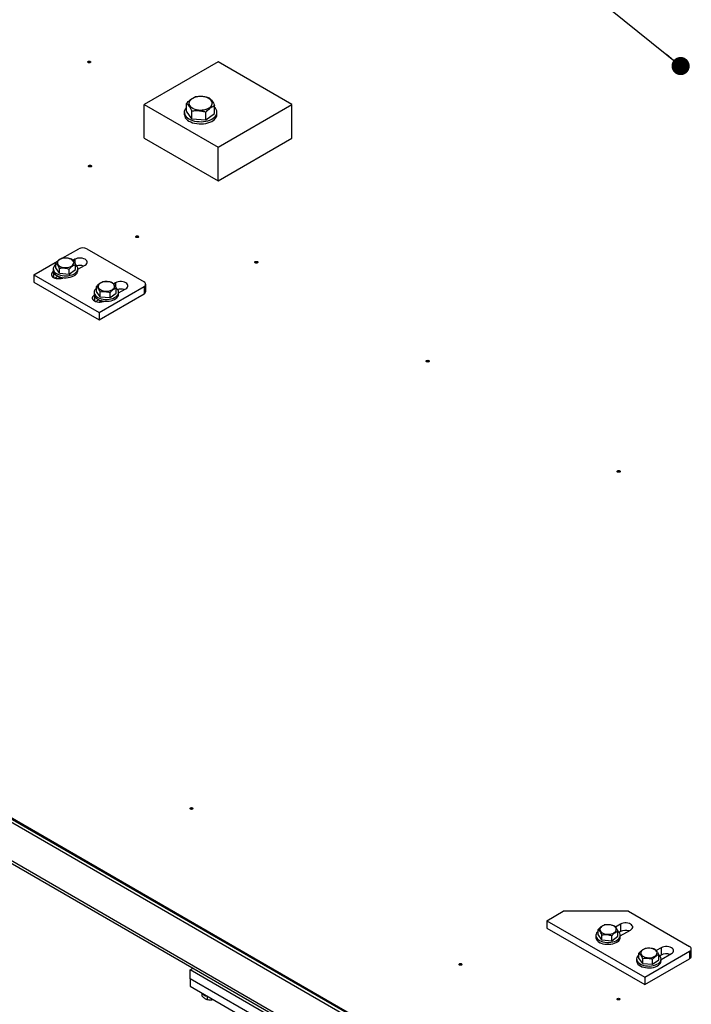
# Model space of a CAD drawing. Header units: millimetres. Extents: x 5 to 589, y 5 to 415.
# Tile 30 of 68: x 254 to 291, y 307 to 361. Entities that reach past the tile are written whole.
import ezdxf

# ---------------------------------------------------------------- set-up
doc = ezdxf.new("R2010")
doc.units = ezdxf.units.MM
doc.layers.add('NOTES', color=6, linetype='Continuous')
doc.layers.add('TRAIT-FORT', color=4, linetype='Continuous', lineweight=25)
doc.dimstyles.new('SLDDIMSTYLE4', dxfattribs={"dimtxt": 0.18, "dimasz": 1, "dimexe": 0, "dimexo": 0.0625, "dimgap": 0, "dimtad": 0, "dimtih": 1, "dimtoh": 1, "dimdec": 0, "dimrnd": 1e-09, "dimzin": 0, "dimdsep": 46, "dimtxsty": 'Standard', "dimblk1": 'DOT', "dimblk2": 'DOT', "dimsah": 1, "dimcen": 0.09, "dimadec": 0, "dimazin": 0, "dimtfac": 1, "dimtdec": 0, "dimtofl": 0, "dimtmove": 0, "dimatfit": 3, "dimldrblk": 'DOT', "dimfxl": 1, "dimfrac": 2, "dimtolj": 1, "dimtzin": 0, "dimarcsym": 0})

# ---------------------------------------------------------------- blocks, each defined once
blk = doc.blocks.new('_Dot')
at = {"color": 0, "linetype": 'ByBlock', "lineweight": -2}
blk.add_line((-0.5, 0), (-1, 0), dxfattribs=at)
at = {"color": 0, "linetype": 'ByBlock', "const_width": 0.5}
blk.add_lwpolyline([(-0.25, 0, 1), (0.25, 0, 1)], format="xyb", close=True, dxfattribs=at)

msp = doc.modelspace()

# ---------------------------------------------------------------- linework, layer by layer
at = {"layer": 'TRAIT-FORT', "color": 4, "linetype": 'Continuous', "lineweight": 25}
for p, q in [((265.409, 358.652), (261.343, 356.305)), ((269.475, 356.305), (265.409, 358.652)), ((261.343, 356.305), (265.409, 353.958)), ((261.343, 354.456), (261.343, 356.305)), ((263.681, 355.942), (263.681, 356.367)), ((263.975, 355.525), (263.681, 355.942)), ((263.975, 355.525), (263.975, 355.95)), ((264.747, 355.463), (264.747, 355.888)), ((265.225, 355.818), (265.225, 356.243)), ((265.409, 353.958), (269.475, 356.305)), ((269.475, 354.456), (269.475, 356.305)), ((263.553, 355.88), (263.553, 355.758)), ((263.975, 355.525), (264.747, 355.463)), ((264.747, 355.463), (265.225, 355.818)), ((265.353, 355.758), (265.353, 355.88)), ((261.343, 354.456), (265.409, 352.109)), ((265.409, 352.109), (269.475, 354.456)), ((265.409, 352.109), (265.409, 353.958)), ((256.838, 347.846), (257.745, 348.37)), ((258.194, 348.37), (261.337, 346.555)), ((257.527, 347.79), (257.423, 347.73)), ((257.527, 347.79), (257.527, 347.57)), ((255.275, 346.944), (256.577, 347.695)), ((256.342, 347.269), (256.342, 347.167)), ((256.474, 347.312), (256.474, 347.593)), ((256.68, 347.019), (256.474, 347.312)), ((256.68, 347.019), (256.68, 347.3)), ((257.224, 346.975), (257.224, 347.256)), ((257.224, 346.975), (257.561, 347.225)), ((257.561, 347.225), (257.561, 347.506)), ((257.692, 347.238), (258.088, 347.466)), ((257.692, 347.167), (257.692, 347.269)), ((255.275, 346.944), (258.867, 344.87)), ((255.275, 346.944), (255.275, 346.536)), ((256.36, 347.079), (256.36, 346.792)), ((256.613, 346.854), (256.442, 346.756)), ((256.68, 347.019), (257.224, 346.975)), ((256.717, 346.818), (256.717, 346.73)), ((255.275, 346.536), (258.867, 344.462)), ((258.719, 346.016), (258.719, 346.297)), ((258.867, 344.87), (261.337, 346.296)), ((259.772, 346.494), (259.668, 346.434)), ((259.772, 346.494), (259.772, 346.274)), ((259.806, 345.929), (259.806, 346.21)), ((259.937, 345.942), (260.334, 346.17)), ((261.337, 346.296), (261.337, 345.888)), ((261.43, 346.017), (261.43, 346.425)), ((258.587, 345.973), (258.587, 345.871)), ((258.605, 345.783), (258.605, 345.496)), ((258.925, 345.723), (258.719, 346.016)), ((258.867, 344.462), (261.337, 345.888)), ((258.925, 345.723), (258.925, 346.004)), ((258.925, 345.723), (259.469, 345.679)), ((259.469, 345.679), (259.469, 345.96)), ((259.469, 345.679), (259.806, 345.929)), ((259.937, 345.871), (259.937, 345.973)), ((258.858, 345.558), (258.687, 345.46)), ((258.962, 345.521), (258.962, 345.433)), ((258.867, 344.87), (258.867, 344.462)), ((286.923, 298.066), (215.858, 339.09)), ((286.923, 298.005), (215.858, 339.029)), ((215.858, 338.866), (286.923, 297.841)), ((219.04, 334.906), (285.862, 296.331)), ((219.206, 334.675), (285.862, 296.195)), ((283.511, 311.404), (284.409, 311.923)), ((288.001, 311.923), (284.409, 311.923)), ((288.001, 311.923), (291.369, 309.979)), ((283.511, 311.404), (288.899, 308.294)), ((283.511, 311.404), (283.511, 310.996)), ((283.511, 310.996), (288.899, 307.886)), ((287.559, 311.214), (287.285, 311.056)), ((287.559, 311.214), (287.559, 310.806)), ((286.204, 310.594), (286.204, 310.492)), ((286.336, 310.638), (286.336, 310.918)), ((286.542, 310.344), (286.336, 310.638)), ((286.542, 310.344), (286.542, 310.625)), ((287.086, 310.301), (287.086, 310.582)), ((287.086, 310.301), (287.423, 310.551)), ((287.423, 310.551), (287.423, 310.831)), ((287.559, 310.806), (287.487, 310.764)), ((287.554, 310.563), (288.12, 310.89)), ((287.554, 310.492), (287.554, 310.594)), ((286.392, 310.223), (286.392, 310.216)), ((286.475, 310.18), (286.474, 310.179)), ((286.542, 310.344), (287.086, 310.301)), ((289.804, 309.918), (289.53, 309.759)), ((289.804, 309.918), (289.804, 309.509)), ((291.462, 309.441), (291.462, 309.849)), ((288.581, 309.342), (288.581, 309.622)), ((288.787, 309.048), (288.581, 309.342)), ((288.787, 309.048), (288.787, 309.329)), ((288.899, 308.294), (291.369, 309.719)), ((288.899, 307.886), (291.369, 309.311)), ((289.668, 309.255), (289.668, 309.535)), ((289.804, 309.509), (289.732, 309.468)), ((289.799, 309.267), (290.366, 309.594)), ((291.369, 309.719), (291.369, 309.311)), ((263.871, 308.699), (264.037, 308.795)), ((288.449, 309.298), (288.449, 309.196)), ((288.637, 308.927), (288.637, 308.92)), ((288.72, 308.884), (288.719, 308.883)), ((288.787, 309.048), (289.331, 309.005)), ((289.331, 309.005), (289.331, 309.285)), ((289.331, 309.005), (289.668, 309.255)), ((289.799, 309.196), (289.799, 309.298)), ((271.649, 304.209), (263.871, 308.699)), ((263.871, 308.209), (263.871, 308.699)), ((288.899, 308.294), (288.899, 307.886)), ((271.649, 303.719), (263.871, 308.209)), ((263.871, 308.209), (263.871, 307.801)), ((263.871, 307.801), (271.649, 303.311)), ((264.516, 307.407), (264.516, 307.272)), ((264.818, 307.254), (264.818, 307.049))]:
    msp.add_line(p, q, dxfattribs=at)
at = {"layer": 'TRAIT-FORT', "color": 4, "linetype": 'Continuous', "lineweight": 25, "flags": 128}
for points in [[(258.26, 358.678), (258.287, 358.688), (258.319, 358.692), (258.35, 358.688), (258.377, 358.678), (258.395, 358.663), (258.401, 358.644), (258.395, 358.626), (258.377, 358.611), (258.35, 358.6), (258.319, 358.597), (258.287, 358.6), (258.26, 358.611), (258.243, 358.626), (258.236, 358.644), (258.243, 358.663), (258.26, 358.678)], [(263.947, 356.598), (263.888, 356.545), (263.845, 356.487), (263.82, 356.426), (263.812, 356.364), (263.823, 356.301), (263.853, 356.241), (263.899, 356.184), (263.962, 356.133), (264.038, 356.088), (264.127, 356.052), (264.225, 356.024), (264.329, 356.007), (264.437, 356), (264.546, 356.004), (264.652, 356.018), (264.752, 356.043), (264.844, 356.077), (264.924, 356.119), (264.991, 356.168), (265.042, 356.224), (265.077, 356.283), (265.093, 356.345), (265.091, 356.408), (265.071, 356.47), (265.033, 356.529), (264.978, 356.583), (264.908, 356.631), (264.826, 356.672), (264.732, 356.704), (264.63, 356.726), (264.524, 356.738), (264.415, 356.74), (264.307, 356.731), (264.204, 356.711), (264.108, 356.682), (264.021, 356.644), (263.947, 356.598)], [(263.681, 356.147), (263.655, 356.12), (263.605, 356.054), (263.572, 355.984), (263.555, 355.912), (263.556, 355.84), (263.575, 355.768), (263.61, 355.699), (263.662, 355.633), (263.73, 355.571), (263.811, 355.516), (263.905, 355.468), (264.01, 355.428), (264.123, 355.397), (264.243, 355.375), (264.367, 355.363), (264.492, 355.361), (264.617, 355.369), (264.739, 355.388), (264.855, 355.415), (264.963, 355.452), (265.061, 355.497), (265.148, 355.55), (265.221, 355.609), (265.279, 355.673), (265.321, 355.741), (265.346, 355.812), (265.353, 355.885), (265.344, 355.957), (265.316, 356.028), (265.272, 356.096), (265.225, 356.147)], [(263.553, 355.758), (263.556, 355.717), (263.575, 355.646), (263.61, 355.576), (263.662, 355.51), (263.73, 355.449), (263.811, 355.394), (263.905, 355.346), (264.01, 355.306), (264.123, 355.275), (264.243, 355.253), (264.367, 355.241), (264.492, 355.239), (264.617, 355.247), (264.739, 355.265), (264.855, 355.293), (264.963, 355.33), (265.061, 355.375), (265.148, 355.427), (265.221, 355.486), (265.279, 355.55), (265.321, 355.619), (265.346, 355.69), (265.353, 355.758)], [(258.303, 352.95), (258.33, 352.961), (258.362, 352.964), (258.393, 352.961), (258.42, 352.95), (258.438, 352.935), (258.444, 352.917), (258.438, 352.898), (258.42, 352.883), (258.393, 352.873), (258.362, 352.869), (258.33, 352.873), (258.303, 352.883), (258.285, 352.898), (258.279, 352.917), (258.285, 352.935), (258.303, 352.95)], [(260.901, 349.064), (260.928, 349.074), (260.96, 349.078), (260.991, 349.074), (261.018, 349.064), (261.036, 349.048), (261.042, 349.03), (261.036, 349.012), (261.018, 348.996), (260.991, 348.986), (260.96, 348.982), (260.928, 348.986), (260.901, 348.996), (260.883, 349.012), (260.877, 349.03), (260.883, 349.048), (260.901, 349.064)], [(256.661, 347.755), (256.613, 347.711), (256.581, 347.661), (256.567, 347.609), (256.571, 347.557), (256.594, 347.506), (256.634, 347.458), (256.689, 347.416), (256.759, 347.382), (256.838, 347.356), (256.925, 347.34), (257.016, 347.335), (257.107, 347.34), (257.194, 347.356), (257.274, 347.381), (257.344, 347.415), (257.4, 347.457), (257.44, 347.504), (257.463, 347.555), (257.468, 347.608), (257.455, 347.66), (257.423, 347.709), (257.375, 347.754), (257.312, 347.792), (257.237, 347.823), (257.154, 347.844), (257.064, 347.854), (256.973, 347.855), (256.884, 347.844), (256.799, 347.823), (256.724, 347.793), (256.661, 347.755)], [(258.088, 347.466), (258.144, 347.506), (258.182, 347.553), (258.202, 347.603), (258.202, 347.654), (258.182, 347.704), (258.144, 347.75), (258.088, 347.79), (258.019, 347.822), (257.939, 347.844), (257.852, 347.856), (257.763, 347.856), (257.677, 347.844), (257.597, 347.822), (257.527, 347.79)], [(256.474, 347.5), (256.431, 347.461), (256.384, 347.403), (256.354, 347.341), (256.343, 347.277), (256.349, 347.213), (256.374, 347.15), (256.417, 347.09), (256.476, 347.036), (256.55, 346.988), (256.636, 346.947), (256.733, 346.915), (256.838, 346.893), (256.947, 346.881), (257.059, 346.88), (257.169, 346.889), (257.275, 346.909), (257.375, 346.938), (257.464, 346.976), (257.541, 347.023), (257.604, 347.076), (257.651, 347.134), (257.681, 347.196), (257.692, 347.26), (257.685, 347.325), (257.66, 347.387), (257.618, 347.447), (257.561, 347.5)], [(267.462, 347.663), (267.489, 347.674), (267.52, 347.677), (267.552, 347.674), (267.578, 347.663), (267.596, 347.648), (267.603, 347.63), (267.596, 347.611), (267.578, 347.596), (267.552, 347.586), (267.52, 347.582), (267.489, 347.586), (267.462, 347.596), (267.444, 347.611), (267.438, 347.63), (267.444, 347.648), (267.462, 347.663)], [(256.349, 347.11), (256.304, 347.076), (256.266, 347.03), (256.246, 346.98), (256.246, 346.929), (256.266, 346.879), (256.304, 346.832), (256.36, 346.792), (256.429, 346.76), (256.509, 346.738), (256.596, 346.727), (256.685, 346.727), (256.771, 346.738), (256.852, 346.76), (256.903, 346.783)], [(256.342, 347.167), (256.349, 347.111), (256.374, 347.048), (256.417, 346.988), (256.476, 346.934), (256.55, 346.886), (256.636, 346.845), (256.733, 346.813), (256.838, 346.791), (256.947, 346.779), (257.059, 346.778), (257.169, 346.787), (257.275, 346.807), (257.375, 346.836), (257.464, 346.874), (257.541, 346.921), (257.604, 346.974), (257.651, 347.032), (257.681, 347.094), (257.692, 347.158), (257.692, 347.167)], [(258.719, 346.204), (258.676, 346.165), (258.629, 346.107), (258.599, 346.045), (258.588, 345.981), (258.594, 345.917), (258.62, 345.854), (258.662, 345.794), (258.721, 345.74), (258.795, 345.692), (258.881, 345.651), (258.978, 345.619), (259.083, 345.597), (259.193, 345.585), (259.304, 345.584), (259.414, 345.593), (259.52, 345.613), (259.62, 345.642), (259.709, 345.68), (259.786, 345.727), (259.849, 345.78), (259.896, 345.838), (259.926, 345.9), (259.937, 345.964), (259.93, 346.029), (259.905, 346.091), (259.863, 346.151), (259.806, 346.204)], [(258.906, 346.459), (258.858, 346.415), (258.826, 346.365), (258.812, 346.313), (258.816, 346.261), (258.839, 346.209), (258.879, 346.162), (258.934, 346.12), (259.004, 346.086), (259.083, 346.06), (259.17, 346.044), (259.261, 346.039), (259.352, 346.044), (259.439, 346.06), (259.519, 346.085), (259.589, 346.119), (259.645, 346.161), (259.685, 346.208), (259.708, 346.259), (259.713, 346.312), (259.7, 346.364), (259.668, 346.413), (259.62, 346.458), (259.557, 346.496), (259.483, 346.527), (259.399, 346.548), (259.309, 346.558), (259.218, 346.558), (259.129, 346.548), (259.045, 346.527), (258.969, 346.497), (258.906, 346.459)], [(260.334, 346.17), (260.389, 346.21), (260.427, 346.256), (260.447, 346.307), (260.447, 346.358), (260.427, 346.408), (260.389, 346.454), (260.334, 346.494), (260.264, 346.526), (260.184, 346.548), (260.097, 346.56), (260.008, 346.56), (259.922, 346.548), (259.842, 346.526), (259.772, 346.494)], [(258.595, 345.814), (258.549, 345.78), (258.511, 345.734), (258.491, 345.684), (258.491, 345.633), (258.511, 345.583), (258.549, 345.536), (258.605, 345.496), (258.674, 345.464), (258.754, 345.442), (258.841, 345.431), (258.93, 345.431), (259.017, 345.442), (259.097, 345.464), (259.148, 345.486)], [(258.587, 345.871), (258.594, 345.815), (258.62, 345.752), (258.662, 345.692), (258.721, 345.638), (258.795, 345.589), (258.881, 345.549), (258.978, 345.517), (259.083, 345.495), (259.193, 345.483), (259.304, 345.482), (259.414, 345.491), (259.52, 345.51), (259.62, 345.54), (259.709, 345.578), (259.786, 345.625), (259.849, 345.678), (259.896, 345.736), (259.926, 345.798), (259.937, 345.862), (259.937, 345.871)], [(276.894, 342.218), (276.92, 342.229), (276.952, 342.232), (276.984, 342.229), (277.01, 342.218), (277.028, 342.203), (277.034, 342.185), (277.028, 342.166), (277.01, 342.151), (276.984, 342.141), (276.952, 342.137), (276.92, 342.141), (276.894, 342.151), (276.876, 342.166), (276.869, 342.185), (276.876, 342.203), (276.894, 342.218)], [(287.402, 336.152), (287.429, 336.162), (287.46, 336.166), (287.492, 336.162), (287.519, 336.152), (287.537, 336.137), (287.543, 336.118), (287.537, 336.1), (287.519, 336.085), (287.492, 336.074), (287.46, 336.071), (287.429, 336.074), (287.402, 336.085), (287.384, 336.1), (287.378, 336.118), (287.384, 336.137), (287.402, 336.152)], [(263.897, 317.61), (263.924, 317.62), (263.956, 317.624), (263.987, 317.62), (264.014, 317.61), (264.032, 317.594), (264.038, 317.576), (264.032, 317.558), (264.014, 317.542), (263.987, 317.532), (263.956, 317.528), (263.924, 317.532), (263.897, 317.542), (263.88, 317.558), (263.873, 317.576), (263.88, 317.594), (263.897, 317.61)], [(286.523, 311.081), (286.475, 311.036), (286.443, 310.987), (286.429, 310.935), (286.433, 310.882), (286.456, 310.831), (286.496, 310.784), (286.551, 310.742), (286.621, 310.707), (286.7, 310.682), (286.787, 310.666), (286.878, 310.66), (286.969, 310.665), (287.056, 310.681), (287.136, 310.707), (287.206, 310.741), (287.262, 310.782), (287.302, 310.83), (287.325, 310.881), (287.33, 310.933), (287.317, 310.985), (287.285, 311.035), (287.237, 311.08), (287.174, 311.118), (287.1, 311.148), (287.016, 311.169), (286.926, 311.18), (286.835, 311.18), (286.746, 311.17), (286.662, 311.149), (286.586, 311.119), (286.523, 311.081)], [(288.12, 310.89), (288.176, 310.93), (288.214, 310.976), (288.234, 311.026), (288.234, 311.077), (288.214, 311.127), (288.176, 311.174), (288.12, 311.214), (288.051, 311.246), (287.971, 311.268), (287.884, 311.279), (287.795, 311.279), (287.709, 311.268), (287.629, 311.246), (287.559, 311.214)], [(286.204, 310.492), (286.211, 310.436), (286.237, 310.373), (286.279, 310.314), (286.338, 310.259), (286.412, 310.211), (286.498, 310.17), (286.595, 310.139), (286.7, 310.116), (286.81, 310.104), (286.921, 310.103), (287.031, 310.112), (287.137, 310.132), (287.237, 310.161), (287.326, 310.2), (287.403, 310.246), (287.466, 310.299), (287.513, 310.358), (287.543, 310.42), (287.554, 310.484), (287.554, 310.492)], [(286.336, 310.825), (286.293, 310.787), (286.246, 310.728), (286.216, 310.666), (286.205, 310.602), (286.211, 310.538), (286.237, 310.475), (286.279, 310.416), (286.338, 310.361), (286.412, 310.313), (286.498, 310.272), (286.595, 310.241), (286.7, 310.218), (286.81, 310.207), (286.921, 310.205), (287.031, 310.214), (287.137, 310.234), (287.237, 310.263), (287.326, 310.302), (287.403, 310.348), (287.466, 310.401), (287.513, 310.46), (287.543, 310.522), (287.554, 310.586), (287.547, 310.65), (287.522, 310.713), (287.48, 310.772), (287.423, 310.825)], [(288.768, 309.785), (288.72, 309.74), (288.688, 309.691), (288.674, 309.639), (288.678, 309.586), (288.701, 309.535), (288.741, 309.488), (288.797, 309.446), (288.866, 309.411), (288.945, 309.386), (289.032, 309.37), (289.123, 309.364), (289.214, 309.369), (289.301, 309.385), (289.381, 309.41), (289.451, 309.445), (289.507, 309.486), (289.547, 309.534), (289.57, 309.585), (289.575, 309.637), (289.562, 309.689), (289.53, 309.739), (289.482, 309.784), (289.419, 309.822), (289.345, 309.852), (289.261, 309.873), (289.171, 309.884), (289.08, 309.884), (288.991, 309.873), (288.907, 309.853), (288.832, 309.823), (288.768, 309.785)], [(290.366, 309.594), (290.421, 309.634), (290.459, 309.68), (290.479, 309.73), (290.479, 309.781), (290.459, 309.831), (290.421, 309.878), (290.366, 309.918), (290.296, 309.95), (290.216, 309.972), (290.129, 309.983), (290.04, 309.983), (289.954, 309.972), (289.874, 309.95), (289.804, 309.918)], [(288.581, 309.529), (288.538, 309.491), (288.491, 309.432), (288.461, 309.37), (288.45, 309.306), (288.456, 309.242), (288.482, 309.179), (288.524, 309.12), (288.583, 309.065), (288.657, 309.017), (288.743, 308.976), (288.84, 308.945), (288.945, 308.922), (289.055, 308.911), (289.166, 308.909), (289.276, 308.918), (289.383, 308.938), (289.482, 308.967), (289.571, 309.006), (289.648, 309.052), (289.711, 309.105), (289.758, 309.164), (289.788, 309.226), (289.799, 309.29), (289.792, 309.354), (289.767, 309.417), (289.725, 309.476), (289.667, 309.53)], [(278.703, 309.032), (278.729, 309.042), (278.761, 309.046), (278.792, 309.042), (278.819, 309.032), (278.837, 309.016), (278.843, 308.998), (278.837, 308.98), (278.819, 308.965), (278.792, 308.954), (278.761, 308.951), (278.729, 308.954), (278.703, 308.965), (278.685, 308.98), (278.678, 308.998), (278.685, 309.016), (278.703, 309.032)], [(288.449, 309.196), (288.456, 309.14), (288.482, 309.077), (288.524, 309.018), (288.583, 308.963), (288.657, 308.915), (288.743, 308.874), (288.84, 308.843), (288.945, 308.82), (289.055, 308.808), (289.166, 308.807), (289.276, 308.816), (289.383, 308.836), (289.482, 308.865), (289.571, 308.904), (289.648, 308.95), (289.711, 309.003), (289.758, 309.062), (289.788, 309.124), (289.799, 309.188), (289.799, 309.196)], [(287.4, 307.122), (287.426, 307.132), (287.458, 307.136), (287.489, 307.132), (287.516, 307.122), (287.534, 307.107), (287.54, 307.088), (287.534, 307.07), (287.516, 307.055), (287.489, 307.044), (287.458, 307.041), (287.426, 307.044), (287.4, 307.055), (287.382, 307.07), (287.375, 307.088), (287.382, 307.107), (287.4, 307.122)]]:
    msp.add_lwpolyline(points, dxfattribs=at)
at = {"layer": 'TRAIT-FORT', "color": 4, "linetype": 'Continuous', "lineweight": 25}
for centre, radius, start, end in [((258.319, 358.514), 0.118, 57.6052, 122.3948), ((258.362, 352.786), 0.118, 57.6052, 122.3948), ((260.96, 348.9), 0.118, 57.6054, 122.3946), ((257.969, 347.936), 0.488, 62.6097, 117.3903), ((257.808, 346.798), 0.651, 72.271, 106.0239), ((267.52, 347.499), 0.118, 57.6054, 122.3946), ((256.772, 346.759), 0.13, 151.1457, 199.0858), ((256.83, 346.671), 0.192, 125.8249, 162.853), ((256.827, 346.673), 0.189, 128.0597, 163.0562), ((260.053, 345.502), 0.651, 72.271, 106.0239), ((261.288, 346.425), 0.139, 290.7834, 69.2166), ((261.271, 346.033), 0.16, 294.3747, 354.3052), ((259.075, 345.375), 0.192, 125.8249, 162.8531), ((276.952, 342.054), 0.118, 57.6054, 122.3946), ((287.46, 335.988), 0.118, 57.6052, 122.3948), ((263.956, 317.446), 0.118, 57.6054, 122.3946), ((287.842, 310.257), 0.617, 71.4681, 117.2668), ((286.579, 310.525), 0.361, 222.9302, 254.799), ((291.32, 309.849), 0.139, 290.7834, 69.2166), ((290.087, 308.961), 0.617, 71.4681, 117.2668), ((291.303, 309.457), 0.16, 294.3747, 354.3052), ((278.761, 308.868), 0.118, 57.6052, 122.3948), ((288.824, 309.229), 0.361, 222.9302, 254.799), ((264.879, 307.75), 0.497, 217.8106, 262.8565), ((287.458, 306.958), 0.118, 57.6054, 122.3946)]:
    msp.add_arc(centre, radius, start, end, dxfattribs=at)
for points, knots in [([(263.681, 356.367), (263.712, 356.4), (263.772, 356.467), (263.876, 356.562), (263.99, 356.646), (264.088, 356.695), (264.145, 356.716), (264.16, 356.722)], [0, 0, 0, 0, 0.193207, 0.388308, 0.640604, 0.899718, 1, 1, 1, 1]), ([(264.932, 356.66), (264.865, 356.68), (264.73, 356.719), (264.529, 356.746), (264.337, 356.746), (264.22, 356.73), (264.16, 356.722)], [0, 0, 0, 0, 0.264608, 0.534954, 0.765347, 1, 1, 1, 1]), ([(264.932, 356.66), (264.958, 356.638), (265.009, 356.594), (265.085, 356.496), (265.158, 356.377), (265.203, 356.288), (265.225, 356.243)], [0, 0, 0, 0, 0.264608, 0.534954, 0.765347, 1, 1, 1, 1]), ([(263.975, 355.95), (263.949, 356), (263.898, 356.102), (263.821, 356.221), (263.749, 356.309), (263.704, 356.348), (263.681, 356.367)], [0, 0, 0, 0, 0.264608, 0.534954, 0.765347, 1, 1, 1, 1]), ([(263.975, 355.95), (264.042, 355.959), (264.177, 355.977), (264.378, 355.971), (264.57, 355.94), (264.687, 355.906), (264.747, 355.888)], [0, 0, 0, 0, 0.264608, 0.534954, 0.765347, 1, 1, 1, 1]), ([(264.747, 355.888), (264.777, 355.921), (264.838, 355.988), (264.941, 356.083), (265.056, 356.167), (265.154, 356.216), (265.21, 356.237), (265.225, 356.243)], [0, 0, 0, 0, 0.193207, 0.388308, 0.640604, 0.899718, 1, 1, 1, 1]), ([(256.474, 347.593), (256.517, 347.639), (256.588, 347.714), (256.691, 347.788), (256.76, 347.824), (256.8, 347.839), (256.811, 347.843)], [0, 0, 0, 0, 0.386244, 0.638431, 0.897433, 1, 1, 1, 1]), ([(257.354, 347.799), (257.307, 347.813), (257.212, 347.841), (257.071, 347.86), (256.936, 347.86), (256.853, 347.848), (256.811, 347.843)], [0, 0, 0, 0, 0.264606, 0.53495, 0.765344, 1, 1, 1, 1]), ([(257.354, 347.799), (257.372, 347.784), (257.408, 347.753), (257.462, 347.684), (257.513, 347.6), (257.545, 347.537), (257.561, 347.506)], [0, 0, 0, 0, 0.264606, 0.53495, 0.765344, 1, 1, 1, 1]), ([(256.68, 347.3), (256.662, 347.335), (256.626, 347.407), (256.573, 347.49), (256.521, 347.553), (256.49, 347.579), (256.474, 347.593)], [0, 0, 0, 0, 0.264606, 0.53495, 0.765344, 1, 1, 1, 1]), ([(256.68, 347.3), (256.728, 347.306), (256.823, 347.318), (256.964, 347.314), (257.099, 347.293), (257.182, 347.268), (257.224, 347.256)], [0, 0, 0, 0, 0.2646059, 0.5349496, 0.7653441, 1, 1, 1, 1]), ([(257.224, 347.256), (257.267, 347.302), (257.338, 347.377), (257.441, 347.451), (257.51, 347.487), (257.549, 347.502), (257.561, 347.506)], [0, 0, 0, 0, 0.386244, 0.638431, 0.897433, 1, 1, 1, 1]), ([(258.719, 346.297), (258.762, 346.343), (258.833, 346.418), (258.936, 346.492), (259.005, 346.528), (259.045, 346.543), (259.056, 346.547)], [0, 0, 0, 0, 0.386244, 0.638431, 0.897433, 1, 1, 1, 1]), ([(258.925, 346.004), (258.908, 346.039), (258.871, 346.111), (258.818, 346.194), (258.766, 346.256), (258.735, 346.283), (258.719, 346.297)], [0, 0, 0, 0, 0.264606, 0.53495, 0.765344, 1, 1, 1, 1]), ([(259.599, 346.503), (259.552, 346.517), (259.457, 346.545), (259.316, 346.564), (259.181, 346.564), (259.098, 346.552), (259.056, 346.547)], [0, 0, 0, 0, 0.264606, 0.53495, 0.765344, 1, 1, 1, 1]), ([(259.469, 345.96), (259.512, 346.006), (259.583, 346.081), (259.686, 346.155), (259.755, 346.191), (259.794, 346.206), (259.806, 346.21)], [0, 0, 0, 0, 0.386244, 0.638431, 0.897433, 1, 1, 1, 1]), ([(259.599, 346.503), (259.617, 346.488), (259.653, 346.457), (259.707, 346.388), (259.758, 346.304), (259.79, 346.241), (259.806, 346.21)], [0, 0, 0, 0, 0.264606, 0.53495, 0.765344, 1, 1, 1, 1]), ([(258.925, 346.004), (258.973, 346.01), (259.068, 346.022), (259.209, 346.018), (259.344, 345.997), (259.427, 345.972), (259.469, 345.96)], [0, 0, 0, 0, 0.2646059, 0.5349496, 0.7653441, 1, 1, 1, 1]), ([(286.336, 310.918), (286.379, 310.964), (286.45, 311.04), (286.553, 311.114), (286.622, 311.149), (286.662, 311.164), (286.673, 311.168)], [0, 0, 0, 0, 0.3862435, 0.6384308, 0.8974327, 1, 1, 1, 1]), ([(287.216, 311.125), (287.169, 311.139), (287.074, 311.166), (286.933, 311.185), (286.798, 311.185), (286.715, 311.174), (286.673, 311.168)], [0, 0, 0, 0, 0.2646059, 0.5349496, 0.7653441, 1, 1, 1, 1]), ([(287.216, 311.125), (287.234, 311.109), (287.27, 311.078), (287.324, 311.009), (287.375, 310.925), (287.407, 310.863), (287.423, 310.831)], [0, 0, 0, 0, 0.264606, 0.53495, 0.765344, 1, 1, 1, 1]), ([(286.542, 310.625), (286.525, 310.661), (286.488, 310.732), (286.435, 310.816), (286.383, 310.878), (286.352, 310.905), (286.336, 310.918)], [0, 0, 0, 0, 0.264606, 0.53495, 0.765344, 1, 1, 1, 1]), ([(286.542, 310.625), (286.59, 310.631), (286.685, 310.644), (286.826, 310.64), (286.961, 310.618), (287.044, 310.594), (287.086, 310.582)], [0, 0, 0, 0, 0.264606, 0.53495, 0.765344, 1, 1, 1, 1]), ([(287.086, 310.582), (287.129, 310.627), (287.2, 310.703), (287.303, 310.777), (287.372, 310.812), (287.411, 310.827), (287.423, 310.831)], [0, 0, 0, 0, 0.386244, 0.638431, 0.897433, 1, 1, 1, 1]), ([(288.581, 309.622), (288.624, 309.668), (288.695, 309.744), (288.798, 309.818), (288.867, 309.853), (288.907, 309.868), (288.918, 309.872)], [0, 0, 0, 0, 0.3862435, 0.6384308, 0.8974327, 1, 1, 1, 1]), ([(289.461, 309.829), (289.414, 309.842), (289.319, 309.87), (289.178, 309.889), (289.043, 309.889), (288.96, 309.878), (288.918, 309.872)], [0, 0, 0, 0, 0.2646059, 0.5349496, 0.7653441, 1, 1, 1, 1]), ([(288.787, 309.329), (288.77, 309.365), (288.733, 309.436), (288.68, 309.52), (288.628, 309.582), (288.597, 309.609), (288.581, 309.622)], [0, 0, 0, 0, 0.264606, 0.53495, 0.765344, 1, 1, 1, 1]), ([(288.787, 309.329), (288.835, 309.335), (288.93, 309.348), (289.071, 309.344), (289.206, 309.322), (289.289, 309.298), (289.331, 309.285)], [0, 0, 0, 0, 0.264606, 0.53495, 0.765344, 1, 1, 1, 1]), ([(289.331, 309.285), (289.374, 309.331), (289.445, 309.407), (289.548, 309.481), (289.617, 309.516), (289.656, 309.531), (289.668, 309.535)], [0, 0, 0, 0, 0.386244, 0.638431, 0.897433, 1, 1, 1, 1]), ([(289.461, 309.829), (289.479, 309.813), (289.516, 309.782), (289.569, 309.713), (289.62, 309.629), (289.652, 309.567), (289.668, 309.535)], [0, 0, 0, 0, 0.264606, 0.53495, 0.765344, 1, 1, 1, 1]), ([(264.818, 307.049), (264.799, 307.056), (264.761, 307.071), (264.696, 307.107), (264.624, 307.161), (264.562, 307.222), (264.526, 307.261), (264.516, 307.272)], [0, 0, 0, 0, 0.192004, 0.385862, 0.637826, 0.896599, 1, 1, 1, 1]), ([(265.167, 307.053), (265.126, 307.046), (265.047, 307.033), (264.929, 307.034), (264.855, 307.044), (264.818, 307.049)], [0, 0, 0, 0, 0.350796, 0.672423, 1, 1, 1, 1])]:
    msp.add_open_spline(points, degree=3, knots=knots, dxfattribs=at)

# ---------------------------------------------------------------- leaders
at = {"layer": 'NOTES', "color": 211}
msp.add_leader([(290.872, 358.422), (270.3, 374.932)], dimstyle='SLDDIMSTYLE4', dxfattribs=at)

doc.saveas('drawing.dxf')
